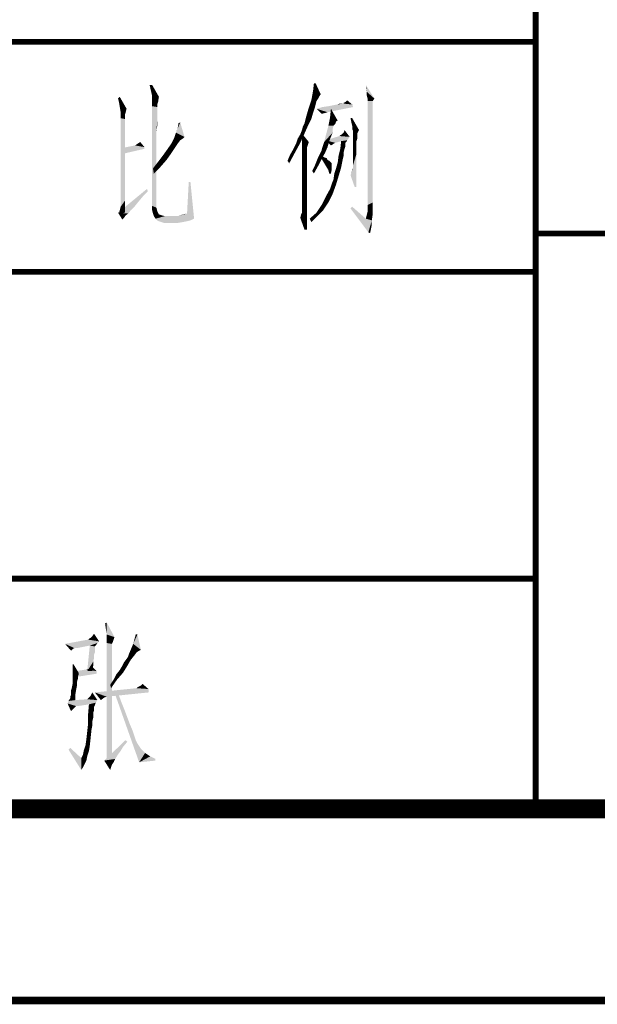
# Model space of a CAD drawing. Header units: millimetres. Extents: x 0 to 840, y 0 to 594.
# Tile 23 of 33: x 683 to 713, y 0 to 51. Entities that reach past the tile are written whole.
import ezdxf

# ---------------------------------------------------------------- set-up
doc = ezdxf.new("R2010")
doc.units = ezdxf.units.MM
doc.header["$LTSCALE"] = 46.2
doc.layers.get('0').update_dxf_attribs({"linetype": 'CONTINUOUS'})
doc.layers.add('GDU1040-22_DXF_FORMAT', color=7, linetype='CONTINUOUS')

# ---------------------------------------------------------------- blocks, each defined once
blk = doc.blocks.new('*T17')
at = {"color": 1, "linetype": 'Continuous'}
for p, q in [((0, 0), (120, 0)), ((0, 0), (0, -12)), ((60, 0), (60, -12)), ((90, 0), (90, -12)), ((120, 0), (120, -12)), ((0, -12), (120, -12))]:
    blk.add_line(p, q, dxfattribs=at)
blk = doc.blocks.new('*T18')
at = {"color": 1, "linetype": 'Continuous'}
for p, q in [((0, 0), (120, 0)), ((0, 0), (0, -16)), ((15, 0), (15, -16)), ((30, 0), (30, -16)), ((45, 0), (45, -16)), ((60, 0), (60, -16)), ((90, 0), (90, -16)), ((120, 0), (120, -16)), ((0, -16), (120, -16))]:
    blk.add_line(p, q, dxfattribs=at)
blk = doc.blocks.new('*T20')
at = {"color": 1, "linetype": 'Continuous'}
for p, q in [((0, 0), (60, 0)), ((0, 0), (0, -12)), ((60, 0), (60, -12)), ((0, -12), (60, -12))]:
    blk.add_line(p, q, dxfattribs=at)
blk = doc.blocks.new('*T21')
at = {"color": 1, "linetype": 'Continuous'}
for p, q in [((0, 0), (120, 0)), ((0, 0), (0, -50)), ((120, 0), (120, -50)), ((0, -50), (120, -50))]:
    blk.add_line(p, q, dxfattribs=at)
blk = doc.blocks.new('*T22')
at = {"color": 1, "linetype": 'Continuous'}
for p, q in [((0, 0), (120, 0)), ((0, 0), (0, -90)), ((120, 0), (120, -90)), ((0, -30), (120, -30)), ((0, -60), (120, -60)), ((0, -90), (120, -90))]:
    blk.add_line(p, q, dxfattribs=at)

msp = doc.modelspace()

# ---------------------------------------------------------------- linework, layer by layer
at = {"color": 1, "linetype": 'Continuous'}
for points in [[(698.5, 47.844), (698.367, 47.444), (698.411, 47.844)], [(698.367, 47.444), (698.5, 47.844), (698.767, 47.267)], [(689.967, 47.756), (689.967, 47.178), (689.833, 47.756)], [(689.967, 47.178), (689.967, 47.756), (690.322, 47.133)], [(698.767, 47.267), (698.278, 46.956), (698.367, 47.444)], [(698.767, 47.267), (698.678, 47.133), (698.278, 46.956)], [(701.167, 47.4), (701.122, 47.622), (701.122, 47.756)], [(701.167, 47.4), (701.122, 47.756), (701.567, 47.044)], [(701.211, 47.044), (701.167, 47.222), (701.167, 47.4)], [(701.567, 47.044), (701.211, 47.044), (701.167, 47.4)], [(688.233, 46.867), (688.189, 47.044), (688.278, 47.133)], [(688.278, 46.6), (688.233, 46.867), (688.278, 47.133)], [(688.278, 46.6), (688.278, 47.133), (688.633, 46.511)], [(690.322, 47.133), (689.967, 46.644), (689.967, 47.178)], [(690.322, 47.133), (690.278, 46.867), (689.967, 46.644)], [(690.278, 46.867), (690.233, 46.733), (689.967, 46.644)], [(698.544, 46.911), (698.189, 46.689), (698.278, 46.956)], [(698.544, 46.911), (698.5, 46.733), (698.189, 46.689)], [(698.678, 47.133), (698.633, 47.044), (698.278, 46.956)], [(698.278, 46.956), (698.633, 47.044), (698.544, 46.911)], [(699.878, 46.778), (699.967, 46.778), (699.611, 46.733)], [(699.878, 46.778), (699.611, 46.733), (699.744, 46.778)], [(700.411, 46.733), (699.611, 46.733), (699.967, 46.778)], [(699.967, 46.778), (699.967, 46.822), (700.055, 46.867)], [(700.411, 46.733), (699.967, 46.778), (700.055, 46.867)], [(700.055, 46.867), (700.144, 46.956), (700.411, 46.733)], [(701.567, 47.044), (701.211, 46.911), (701.211, 47.044)], [(701.211, 46.911), (701.567, 47.044), (701.478, 46.911)], [(701.478, 46.911), (701.478, 46.733), (701.211, 41.489)], [(701.478, 46.911), (701.211, 41.489), (701.211, 46.911)], [(688.633, 46.511), (688.322, 46.333), (688.278, 46.6)], [(688.322, 46.333), (688.633, 46.511), (688.589, 46.333)], [(688.589, 46.333), (688.544, 46.2), (688.322, 46.022)], [(688.589, 46.333), (688.322, 46.022), (688.322, 46.333)], [(690.233, 46.733), (690.233, 46.689), (689.967, 46.644)], [(689.967, 46.644), (690.233, 46.689), (690.233, 46.6)], [(690.233, 46.6), (689.967, 41.444), (689.967, 46.644)], [(690.233, 46.6), (690.233, 46.511), (689.967, 41.444)], [(690.233, 46.511), (690.233, 46.333), (689.967, 41.444)], [(690.233, 46.333), (690.233, 46.156), (689.967, 41.444)], [(698.367, 46.289), (698.011, 46.111), (698.1, 46.422)], [(698.011, 46.111), (698.367, 46.289), (698.278, 45.978)], [(698.455, 46.556), (698.1, 46.422), (698.189, 46.689)], [(698.1, 46.422), (698.455, 46.556), (698.367, 46.289)], [(698.189, 46.689), (698.5, 46.733), (698.455, 46.556)], [(700.455, 46.6), (698.544, 46.511), (698.855, 46.6)], [(698.544, 46.511), (700.455, 46.6), (699.122, 46.333)], [(699.122, 46.333), (698.811, 46.244), (698.544, 46.511)], [(699.122, 46.333), (698.989, 46.289), (698.811, 46.244)], [(698.855, 46.6), (699.167, 46.644), (700.411, 46.733)], [(698.855, 46.6), (700.411, 46.733), (700.455, 46.6)], [(699.167, 46.644), (699.389, 46.689), (700.411, 46.733)], [(699.255, 46.067), (699.3, 46.511), (699.655, 45.889)], [(700.411, 46.733), (699.389, 46.689), (699.611, 46.733)], [(701.478, 46.733), (701.478, 46.644), (701.211, 41.489)], [(701.478, 46.644), (701.478, 46.511), (701.211, 41.489)], [(701.478, 46.511), (701.478, 46.333), (701.211, 41.489)], [(701.478, 46.333), (701.478, 46.111), (701.211, 41.489)], [(688.544, 46.2), (688.544, 46.156), (688.322, 46.022)], [(688.544, 46.156), (688.544, 46.111), (688.322, 46.022)], [(688.322, 46.022), (688.544, 46.111), (688.544, 45.978)], [(688.544, 45.978), (688.322, 41.4), (688.322, 46.022)], [(688.544, 45.978), (688.544, 45.844), (688.322, 41.4)], [(688.544, 45.844), (688.544, 45.667), (688.322, 41.4)], [(690.233, 46.156), (690.189, 45.311), (689.967, 41.444)], [(690.233, 46.156), (690.233, 45.889), (690.189, 45.311)], [(690.233, 45.889), (690.233, 45.622), (690.189, 45.311)], [(691.211, 45.267), (691.3, 45.489), (691.433, 45.8)], [(691.211, 45.267), (691.433, 45.8), (691.655, 45.044)], [(691.3, 45.489), (691.344, 45.756), (691.433, 45.8)], [(698.1, 45.622), (697.833, 45.578), (697.922, 45.756)], [(698.278, 45.978), (697.922, 45.756), (698.011, 46.111)], [(697.922, 45.756), (698.278, 45.978), (698.1, 45.622)], [(699.567, 45.844), (699.167, 45.622), (699.255, 46.067)], [(699.567, 45.844), (699.522, 45.711), (699.167, 45.622)], [(699.167, 45.622), (699.522, 45.711), (699.433, 45.622)], [(699.255, 46.067), (699.655, 45.889), (699.567, 45.844)], [(700.411, 46.022), (700.367, 45.8), (700.322, 46.022)], [(700.411, 45.622), (700.367, 45.8), (700.411, 46.022)], [(700.411, 45.622), (700.411, 46.022), (700.767, 45.4)], [(701.478, 46.111), (701.478, 45.889), (701.211, 41.489)], [(701.478, 45.889), (701.478, 45.578), (701.211, 41.489)], [(688.544, 45.667), (688.544, 45.444), (688.322, 41.4)], [(688.544, 45.444), (688.544, 45.178), (688.322, 41.4)], [(690.189, 45.311), (690.189, 44.956), (689.967, 41.444)], [(691.655, 45.044), (691.122, 45), (691.211, 45.267)], [(697.567, 44.956), (697.7, 45.178), (697.922, 45.222)], [(697.567, 44.956), (697.922, 45.222), (697.7, 44.733)], [(697.922, 45.222), (697.7, 45.178), (697.789, 45.4)], [(697.789, 45.4), (697.833, 45.578), (698.1, 45.622)], [(697.789, 45.4), (698.1, 45.622), (697.922, 45.222)], [(697.789, 44.956), (697.789, 45.222), (698.144, 44.778)], [(699.433, 45.622), (699.389, 45.444), (698.944, 44.778)], [(699.433, 45.622), (698.944, 44.778), (699.167, 45.622)], [(699.389, 45.444), (699.389, 45.267), (698.944, 44.778)], [(699.389, 45.267), (699.3, 45.044), (698.944, 44.778)], [(700.278, 45.044), (699.878, 45.178), (699.967, 45.267)], [(699.967, 45.267), (700.011, 45.4), (700.278, 45.044)], [(700.767, 45.4), (700.411, 45.444), (700.411, 45.622)], [(700.767, 45.4), (700.455, 45.356), (700.411, 45.444)], [(700.455, 45.311), (700.455, 45.356), (700.767, 45.4)], [(700.455, 45.267), (700.455, 45.311), (700.767, 45.4)], [(700.455, 45.267), (700.767, 45.4), (700.678, 45.222)], [(700.678, 45.222), (700.455, 45.133), (700.455, 45.267)], [(700.455, 45.133), (700.678, 45.222), (700.678, 45.133)], [(701.478, 45.578), (701.478, 45.222), (701.211, 41.489)], [(701.478, 45.222), (701.478, 44.867), (701.211, 41.489)], [(688.544, 45.178), (688.544, 44.867), (688.322, 41.4)], [(688.544, 44.867), (688.544, 44.511), (688.322, 41.4)], [(689.078, 44.6), (689.211, 44.689), (689.344, 44.778)], [(689.078, 44.6), (689.344, 44.778), (689.567, 44.511)], [(690.189, 44.956), (690.189, 44.556), (689.967, 41.444)], [(691.3, 44.689), (690.811, 44.467), (690.989, 44.733)], [(690.811, 44.467), (691.3, 44.689), (691.122, 44.422)], [(691.567, 44.956), (690.989, 44.733), (691.122, 45)], [(691.567, 44.956), (691.433, 44.867), (690.989, 44.733)], [(690.989, 44.733), (691.433, 44.867), (691.3, 44.689)], [(691.122, 45), (691.655, 45.044), (691.567, 44.956)], [(697.344, 44.422), (697.478, 44.689), (697.7, 44.733)], [(697.344, 44.422), (697.7, 44.733), (697.433, 44.244)], [(697.7, 44.733), (697.478, 44.689), (697.567, 44.956)], [(698.144, 44.778), (697.789, 44.733), (697.789, 44.956)], [(697.789, 44.733), (698.144, 44.778), (698.1, 44.644)], [(698.1, 44.644), (697.789, 44.556), (697.789, 44.733)], [(698.855, 44.511), (698.9, 44.644), (699.211, 44.822)], [(698.855, 44.511), (699.211, 44.822), (699.122, 44.511)], [(698.9, 44.644), (698.944, 44.778), (699.211, 44.822)], [(699.3, 45.044), (699.211, 44.822), (698.944, 44.778)], [(700.278, 45.044), (699.033, 44.867), (699.744, 45.089)], [(699.033, 44.867), (700.278, 45.044), (700.144, 44.867)], [(699.033, 44.867), (700.144, 44.867), (699.833, 44.822)], [(699.033, 44.867), (699.833, 44.822), (699.522, 44.733)], [(699.033, 44.867), (699.522, 44.733), (699.433, 44.689)], [(699.433, 44.689), (699.3, 44.6), (699.033, 44.867)], [(699.433, 44.689), (699.389, 44.644), (699.3, 44.6)], [(699.744, 45.089), (699.789, 45.133), (699.878, 45.178)], [(700.278, 45.044), (699.744, 45.089), (699.878, 45.178)], [(700.055, 44.733), (699.789, 44.422), (699.833, 44.822)], [(700.055, 44.733), (700.055, 44.644), (699.789, 44.422)], [(699.833, 44.822), (700.144, 44.867), (700.1, 44.778)], [(699.833, 44.822), (700.1, 44.778), (700.055, 44.733)], [(700.678, 45.133), (700.678, 45.089), (700.455, 45.044)], [(700.678, 45.133), (700.455, 45.044), (700.455, 45.133)], [(700.455, 45.044), (700.678, 45.089), (700.678, 45.044)], [(700.678, 45.044), (700.678, 44.956), (700.455, 44.867)], [(700.678, 45.044), (700.455, 44.867), (700.455, 45.044)], [(700.455, 44.867), (700.678, 44.956), (700.633, 44.822)], [(700.633, 44.822), (700.455, 44.733), (700.455, 44.867)], [(700.455, 44.733), (700.633, 44.822), (700.633, 44.689)], [(700.633, 44.689), (700.455, 44.511), (700.455, 44.733)], [(700.633, 44.689), (700.633, 44.556), (700.455, 44.511)], [(701.478, 44.867), (701.478, 44.422), (701.211, 41.489)], [(688.544, 44.511), (688.544, 44.156), (688.322, 41.4)], [(689.567, 44.511), (688.411, 44.467), (689.078, 44.6)], [(688.411, 44.467), (689.567, 44.511), (689.567, 44.422)], [(689.567, 44.422), (688.411, 44.156), (688.411, 44.467)], [(690.189, 44.556), (690.189, 44.156), (689.967, 41.444)], [(691.122, 44.422), (690.589, 44.156), (690.811, 44.467)], [(690.589, 44.156), (691.122, 44.422), (690.944, 44.156)], [(697.033, 43.8), (697.167, 44.111), (697.433, 44.244)], [(697.033, 43.8), (697.433, 44.244), (697.122, 43.667)], [(697.433, 44.244), (697.167, 44.111), (697.344, 44.422)], [(697.789, 44.556), (698.1, 44.644), (698.055, 44.511)], [(698.055, 44.511), (697.789, 44.422), (697.789, 44.556)], [(698.055, 44.511), (698.055, 44.467), (697.789, 44.422)], [(697.789, 44.378), (697.789, 44.422), (698.055, 44.467)], [(697.789, 44.378), (698.055, 44.467), (698.055, 44.378)], [(698.055, 44.378), (697.789, 44.244), (697.789, 44.378)], [(697.789, 44.244), (698.055, 44.378), (698.055, 44.2)], [(698.055, 44.2), (697.789, 44.111), (697.789, 44.244)], [(697.789, 44.111), (698.055, 44.2), (698.055, 44.022)], [(698.633, 43.978), (698.722, 44.156), (698.989, 44.2)], [(698.633, 43.978), (698.989, 44.2), (698.811, 43.889)], [(698.989, 44.2), (698.722, 44.156), (698.811, 44.333)], [(699.122, 44.511), (698.811, 44.333), (698.855, 44.511)], [(698.811, 44.333), (699.122, 44.511), (698.989, 44.2)], [(700.011, 44.422), (699.967, 44.244), (699.7, 44.067)], [(700.011, 44.422), (699.7, 44.067), (699.789, 44.422)], [(699.7, 44.067), (699.967, 44.244), (699.967, 44.067)], [(700.055, 44.644), (700.055, 44.556), (699.789, 44.422)], [(699.789, 44.422), (700.055, 44.556), (700.011, 44.422)], [(700.455, 44.511), (700.633, 44.556), (700.633, 44.333)], [(700.633, 44.333), (700.455, 44.289), (700.455, 44.511)], [(700.455, 44.289), (700.633, 44.333), (700.633, 44.156)], [(700.633, 44.156), (700.455, 44.111), (700.455, 44.289)], [(701.478, 44.422), (701.478, 43.933), (701.211, 41.489)], [(688.544, 44.156), (688.544, 43.756), (688.322, 41.4)], [(688.544, 43.756), (688.544, 43.267), (688.322, 41.4)], [(690.189, 44.156), (690.189, 43.667), (689.967, 41.444)], [(690.189, 43.667), (690.189, 43.133), (689.967, 41.444)], [(690.411, 43.489), (690.011, 43.4), (690.322, 43.8)], [(690.944, 44.156), (690.722, 43.844), (690.322, 43.8)], [(690.944, 44.156), (690.322, 43.8), (690.589, 44.156)], [(690.322, 43.8), (690.722, 43.844), (690.411, 43.489)], [(698.055, 44.022), (697.789, 43.933), (697.789, 44.111)], [(697.789, 43.933), (698.055, 44.022), (698.055, 43.756)], [(698.055, 43.756), (697.789, 43.667), (697.789, 43.933)], [(697.789, 43.667), (698.055, 43.756), (698.055, 43.444)], [(698.055, 43.444), (697.789, 43.4), (697.789, 43.667)], [(698.455, 43.533), (698.544, 43.756), (698.811, 43.889)], [(698.455, 43.533), (698.811, 43.889), (698.633, 43.533)], [(698.811, 43.889), (698.544, 43.756), (698.633, 43.978)], [(698.767, 43.978), (698.811, 44.067), (698.944, 43.978)], [(698.944, 43.978), (698.9, 43.756), (698.767, 43.978)], [(698.944, 43.978), (699.078, 43.933), (698.9, 43.756)], [(699.078, 43.933), (699.122, 43.844), (698.9, 43.756)], [(699.122, 43.844), (699.211, 43.8), (698.9, 43.756)], [(698.9, 43.756), (699.211, 43.8), (699.344, 43.667)], [(699.344, 43.667), (699.033, 43.533), (698.9, 43.756)], [(699.344, 43.667), (699.344, 43.578), (699.033, 43.533)], [(699.833, 43.444), (699.567, 43.4), (699.655, 43.711)], [(699.967, 44.067), (699.922, 43.889), (699.655, 43.711)], [(699.967, 44.067), (699.655, 43.711), (699.7, 44.067)], [(699.655, 43.711), (699.922, 43.889), (699.833, 43.444)], [(700.455, 43.889), (700.455, 44.111), (700.633, 44.156)], [(700.455, 43.756), (700.455, 43.889), (700.633, 44.156)], [(700.455, 43.578), (700.455, 43.756), (700.633, 44.156)], [(700.455, 43.489), (700.455, 43.578), (700.633, 44.156)], [(700.455, 43.4), (700.455, 43.489), (700.633, 44.156)], [(700.544, 42.422), (700.455, 43.4), (700.633, 44.156)], [(700.544, 42.422), (700.633, 44.156), (700.633, 42.422)], [(701.478, 43.933), (701.478, 43.444), (701.211, 41.489)], [(688.544, 43.267), (688.544, 42.778), (688.322, 41.4)], [(690.011, 43.4), (690.411, 43.489), (690.055, 43.133)], [(697.789, 43.4), (698.055, 43.444), (698.055, 43.133)], [(698.055, 43.133), (697.789, 43.089), (697.789, 43.4)], [(698.633, 43.533), (698.322, 43.267), (698.455, 43.533)], [(698.322, 43.267), (698.633, 43.533), (698.411, 43.133)], [(699.033, 43.533), (699.344, 43.578), (699.344, 43.489)], [(699.344, 43.489), (699.167, 43.311), (699.033, 43.533)], [(699.344, 43.489), (699.344, 43.356), (699.167, 43.311)], [(699.211, 43.133), (699.167, 43.311), (699.344, 43.356)], [(699.211, 43.133), (699.344, 43.356), (699.3, 43.133)], [(699.478, 43.133), (699.567, 43.4), (699.833, 43.444)], [(699.478, 43.133), (699.833, 43.444), (699.7, 43)], [(700.322, 43.044), (700.367, 43.178), (700.455, 43.4)], [(700.544, 42.422), (700.322, 43.044), (700.455, 43.4)], [(700.367, 43.178), (700.411, 43.311), (700.455, 43.4)], [(700.411, 43.311), (700.411, 43.356), (700.455, 43.4)], [(701.478, 43.444), (701.478, 42.867), (701.211, 41.489)], [(688.544, 42.778), (688.544, 42.289), (688.322, 41.4)], [(690.189, 43.133), (690.189, 42.6), (689.967, 41.444)], [(691.967, 42.689), (691.789, 41.044), (691.878, 42.689)], [(691.789, 41.044), (691.967, 42.689), (692.144, 40.911)], [(697.789, 42.733), (697.789, 43.089), (698.055, 43.133)], [(697.789, 42.733), (698.055, 43.133), (698.055, 42.733)], [(698.055, 42.733), (697.789, 42.378), (697.789, 42.733)], [(697.789, 42.378), (698.055, 42.733), (698.055, 42.333)], [(699.344, 42.6), (699.433, 42.822), (699.7, 43)], [(699.344, 42.6), (699.7, 43), (699.567, 42.556)], [(699.7, 43), (699.433, 42.822), (699.478, 43.133)], [(701.478, 42.867), (701.478, 42.289), (701.211, 41.489)], [(689.744, 42.2), (688.189, 41.089), (689.7, 42.333)], [(689.744, 42.2), (689.478, 41.933), (688.189, 41.089)], [(688.544, 42.289), (688.544, 41.711), (688.322, 41.4)], [(690.189, 42.6), (690.189, 42.022), (689.967, 41.444)], [(698.055, 42.333), (697.789, 42.067), (697.789, 42.378)], [(697.789, 42.067), (698.055, 42.333), (698.055, 41.933)], [(699.389, 42.067), (699.033, 41.933), (699.255, 42.333)], [(699.567, 42.556), (699.255, 42.333), (699.344, 42.6)], [(699.255, 42.333), (699.567, 42.556), (699.389, 42.067)], [(701.478, 42.289), (701.478, 41.622), (701.211, 41.489)], [(689.478, 41.933), (689.255, 41.667), (688.189, 41.089)], [(689.255, 41.667), (689.078, 41.444), (688.189, 41.089)], [(688.322, 41.4), (688.544, 41.711), (688.544, 41.089)], [(689.967, 41.444), (690.189, 42.022), (690.189, 41.356)], [(698.055, 41.933), (697.789, 41.8), (697.789, 42.067)], [(697.789, 41.578), (697.789, 41.8), (698.055, 41.933)], [(697.789, 41.578), (698.055, 41.933), (698.055, 41.578)], [(699.167, 41.622), (698.811, 41.489), (699.033, 41.933)], [(698.811, 41.489), (699.167, 41.622), (698.9, 41.222)], [(699.033, 41.933), (699.389, 42.067), (699.167, 41.622)], [(701.211, 41.133), (701.211, 41.489), (701.478, 41.622)], [(701.211, 41.133), (701.478, 41.622), (701.478, 41)], [(689.078, 41.444), (688.855, 41.222), (688.189, 41.089)], [(688.189, 41.089), (688.855, 41.222), (688.722, 41.044)], [(688.189, 41.089), (688.722, 41.044), (688.589, 40.956)], [(688.589, 40.956), (688.411, 40.733), (688.189, 41.089)], [(688.544, 41.089), (688.233, 41.044), (688.322, 41.4)], [(690.189, 41.356), (689.967, 41.222), (689.967, 41.444)], [(689.967, 41.222), (690.189, 41.356), (690.233, 41.178)], [(690.233, 41.178), (690.011, 41.044), (689.967, 41.222)], [(690.011, 41.044), (690.233, 41.178), (690.322, 41)], [(697.744, 41), (697.789, 41.089), (698.055, 41.222)], [(697.744, 41), (698.055, 41.222), (698.055, 41)], [(698.055, 41.578), (697.789, 41.4), (697.789, 41.578)], [(697.789, 41.267), (697.789, 41.4), (698.055, 41.578)], [(697.789, 41.267), (698.055, 41.578), (698.055, 41.222)], [(698.055, 41.222), (697.789, 41.178), (697.789, 41.267)], [(697.789, 41.089), (697.789, 41.178), (698.055, 41.222)], [(698.589, 40.911), (698.189, 40.778), (698.544, 41.089)], [(698.9, 41.222), (698.544, 41.089), (698.811, 41.489)], [(698.544, 41.089), (698.9, 41.222), (698.589, 40.911)], [(700.322, 41.311), (700.411, 41.4), (701.122, 40.778)], [(701.122, 40.778), (701.255, 40.067), (700.322, 41.311)], [(701.478, 41), (701.122, 40.778), (701.211, 41.133)], [(688.589, 40.956), (688.5, 40.822), (688.411, 40.733)], [(690.322, 41), (690.055, 40.911), (690.011, 41.044)], [(690.322, 41), (690.455, 40.956), (690.055, 40.911)], [(690.055, 40.911), (690.455, 40.956), (690.633, 40.911)], [(690.633, 40.911), (690.144, 40.778), (690.055, 40.911)], [(691.3, 40.911), (692.144, 40.911), (690.144, 40.778)], [(690.633, 40.911), (691.3, 40.911), (690.144, 40.778)], [(690.144, 40.778), (692.144, 40.911), (692.144, 40.778)], [(692.144, 40.778), (690.233, 40.689), (690.144, 40.778)], [(690.233, 40.689), (692.144, 40.778), (691.967, 40.689)], [(691.967, 40.689), (690.322, 40.644), (690.233, 40.689)], [(690.322, 40.644), (691.967, 40.689), (691.789, 40.644)], [(691.789, 40.644), (690.455, 40.6), (690.322, 40.644)], [(690.455, 40.6), (691.789, 40.644), (691.567, 40.6)], [(691.567, 40.6), (690.589, 40.556), (690.455, 40.6)], [(690.589, 40.556), (691.567, 40.6), (691.3, 40.556)], [(691.3, 40.911), (691.567, 41), (691.789, 41.044)], [(692.144, 40.911), (691.3, 40.911), (691.789, 41.044)], [(698.055, 41), (697.7, 40.822), (697.744, 41)], [(697.7, 40.822), (698.055, 41), (698.055, 40.689)], [(698.055, 40.689), (697.922, 40.2), (697.7, 40.822)], [(698.055, 40.689), (698.055, 40.422), (697.922, 40.2)], [(698.189, 40.778), (698.589, 40.911), (698.278, 40.6)], [(701.122, 40.778), (701.478, 41), (701.433, 40.689)], [(701.122, 40.778), (701.433, 40.689), (701.255, 40.067)], [(701.433, 40.689), (701.433, 40.467), (701.255, 40.067)], [(697.922, 40.2), (698.055, 40.422), (698.055, 40.2)], [(701.433, 40.467), (701.389, 40.244), (701.255, 40.067)], [(701.255, 40.067), (701.389, 40.244), (701.344, 40.022)], [(687.555, 19.356), (687.511, 19.667), (687.6, 19.711)], [(687.6, 19.089), (687.555, 19.356), (687.6, 19.711)], [(687.6, 19.089), (687.6, 19.711), (688, 18.956)], [(686.844, 19), (686.933, 19.133), (687.2, 18.733)], [(688, 18.956), (687.6, 18.867), (687.6, 19.089)], [(689.2, 19.089), (688.978, 18.6), (689.111, 19.089)], [(688.978, 18.6), (689.2, 19.089), (689.378, 18.289)], [(687.2, 18.733), (685.422, 18.6), (686.622, 18.822)], [(687.2, 18.733), (687.111, 18.644), (685.422, 18.6)], [(686.711, 18.511), (685.422, 18.6), (687.111, 18.644)], [(685.422, 18.6), (686.711, 18.511), (685.911, 18.378)], [(685.422, 18.6), (685.911, 18.378), (685.822, 18.333)], [(685.822, 18.333), (685.733, 18.244), (685.422, 18.6)], [(686, 18.378), (685.911, 18.378), (686.711, 18.511)], [(686, 18.378), (686.711, 18.511), (686.044, 18.378)], [(686.978, 18.467), (686.578, 17.178), (686.711, 18.511)], [(686.622, 18.822), (686.667, 18.867), (686.755, 18.911)], [(687.2, 18.733), (686.622, 18.822), (686.755, 18.911)], [(686.711, 18.511), (687.111, 18.644), (687.022, 18.511)], [(686.711, 18.511), (687.022, 18.511), (686.978, 18.467)], [(687.2, 18.733), (686.755, 18.911), (686.844, 19)], [(687.6, 18.867), (688, 18.956), (687.955, 18.822)], [(687.955, 18.822), (687.6, 18.644), (687.6, 18.867)], [(687.955, 18.822), (687.911, 18.689), (687.6, 18.644)], [(687.6, 18.644), (687.911, 18.689), (687.867, 18.6)], [(687.867, 18.6), (687.6, 12.422), (687.6, 18.644)], [(687.867, 18.6), (687.867, 18.511), (687.6, 12.422)], [(687.867, 18.511), (687.867, 18.467), (687.6, 12.422)], [(689.378, 18.289), (688.755, 18.067), (688.978, 18.6)], [(686.978, 18.467), (686.978, 18.378), (686.578, 17.178)], [(686.978, 18.378), (686.978, 18.333), (686.578, 17.178)], [(686.978, 18.333), (686.978, 18.244), (686.578, 17.178)], [(686.978, 18.244), (686.978, 18.156), (686.578, 17.178)], [(686.978, 18.156), (686.933, 18.022), (686.578, 17.178)], [(686.933, 18.022), (686.933, 17.844), (686.578, 17.178)], [(687.867, 18.467), (687.867, 18.378), (687.6, 12.422)], [(687.867, 18.378), (687.867, 18.244), (687.6, 12.422)], [(687.867, 18.244), (687.867, 18.067), (687.6, 12.422)], [(687.867, 18.067), (687.867, 17.889), (687.6, 12.422)], [(688.622, 17.8), (688.711, 17.933), (689.022, 17.978)], [(688.622, 17.8), (689.022, 17.978), (688.844, 17.756)], [(689.022, 17.978), (688.711, 17.933), (688.755, 18.067)], [(689.378, 18.289), (689.289, 18.244), (688.755, 18.067)], [(689.289, 18.244), (689.155, 18.156), (688.755, 18.067)], [(688.755, 18.067), (689.155, 18.156), (689.022, 17.978)], [(685.867, 17.533), (686.133, 17.089), (685.822, 17.044)], [(685.867, 17.533), (685.822, 17.044), (685.822, 17.533)], [(686.933, 17.844), (686.889, 17.667), (686.578, 17.178)], [(686.889, 17.667), (686.889, 17.444), (686.578, 17.178)], [(687.867, 17.889), (687.867, 17.622), (687.6, 12.422)], [(687.867, 17.622), (687.867, 17.311), (687.6, 12.422)], [(688.4, 17.444), (688.489, 17.622), (688.844, 17.756)], [(688.4, 17.444), (688.844, 17.756), (688.667, 17.444)], [(688.844, 17.756), (688.489, 17.622), (688.622, 17.8)], [(685.822, 17.044), (686.133, 17.089), (686.133, 17)], [(686.133, 17), (685.822, 16.556), (685.822, 17.044)], [(686.133, 17), (686.089, 16.911), (685.822, 16.556)], [(687.067, 17.178), (685.955, 17.178), (686.267, 17.222)], [(687.067, 17.178), (687.067, 17.044), (685.955, 16.867)], [(687.067, 17.178), (685.955, 16.867), (685.955, 17.178)], [(687.067, 17.178), (686.267, 17.222), (686.533, 17.267)], [(687.067, 17.178), (686.533, 17.267), (686.711, 17.311)], [(686.578, 17.178), (686.889, 17.444), (686.844, 17.178)], [(686.711, 17.311), (686.844, 17.4), (687.067, 17.178)], [(687.867, 17.311), (687.867, 16.956), (687.6, 12.422)], [(687.867, 16.956), (687.867, 16.556), (687.6, 12.422)], [(687.955, 16.733), (688.089, 17), (688.444, 17.089)], [(687.955, 16.733), (688.444, 17.089), (688.133, 16.733)], [(688.444, 17.089), (688.089, 17), (688.267, 17.222)], [(688.667, 17.444), (688.267, 17.222), (688.4, 17.444)], [(688.267, 17.222), (688.667, 17.444), (688.444, 17.089)], [(686.044, 16.422), (685.778, 16.333), (685.822, 16.556)], [(686.089, 16.911), (686.089, 16.778), (685.822, 16.556)], [(686.089, 16.778), (686.044, 16.6), (685.822, 16.556)], [(685.822, 16.556), (686.044, 16.6), (686.044, 16.422)], [(687.867, 16.556), (687.867, 16.111), (687.6, 12.422)], [(688.133, 16.733), (687.778, 16.467), (687.955, 16.733)], [(687.778, 16.467), (688.133, 16.733), (687.822, 16.289)], [(689.378, 16.422), (689.467, 16.511), (689.778, 16.244)], [(685.955, 15.933), (685.689, 15.844), (685.733, 15.933)], [(685.689, 15.756), (685.689, 15.844), (685.955, 15.933)], [(685.689, 15.756), (685.955, 15.933), (685.955, 15.667)], [(686, 16.2), (685.733, 16.156), (685.778, 16.333)], [(685.733, 16.022), (685.733, 16.156), (686, 16.2)], [(685.733, 15.933), (685.733, 16.022), (686, 16.2)], [(685.733, 15.933), (686, 16.2), (685.955, 15.933)], [(685.778, 16.333), (686.044, 16.422), (686, 16.2)], [(686.755, 15.889), (686.844, 16.067), (687.111, 15.667)], [(689.778, 16.244), (686.978, 16.067), (689.155, 16.289)], [(686.978, 16.067), (689.778, 16.244), (689.778, 16.067)], [(686.978, 16.067), (689.778, 16.067), (687.6, 15.844)], [(686.978, 16.067), (687.6, 15.844), (687.467, 15.8)], [(687.467, 15.8), (687.289, 15.667), (686.978, 16.067)], [(687.867, 16.111), (687.867, 15.622), (687.6, 12.422)], [(688.178, 16.067), (689.289, 12.422), (688, 16.067)], [(688.178, 16.067), (688.355, 15.578), (689.289, 12.422)], [(689.155, 16.289), (689.289, 16.378), (689.378, 16.422)], [(689.778, 16.244), (689.155, 16.289), (689.378, 16.422)], [(689.155, 16.289), (689.2, 16.333), (689.289, 16.378)], [(687.022, 15.533), (685.555, 15.489), (685.6, 15.622)], [(686.667, 15.444), (685.555, 15.489), (687.022, 15.533)], [(685.555, 15.489), (686.667, 15.444), (686, 15.356)], [(685.555, 15.489), (686, 15.356), (685.955, 15.311)], [(685.955, 15.311), (685.733, 15.089), (685.555, 15.489)], [(685.955, 15.667), (685.6, 15.622), (685.689, 15.756)], [(685.955, 15.667), (687.111, 15.667), (685.6, 15.622)], [(685.6, 15.622), (687.111, 15.667), (687.022, 15.533)], [(687.111, 15.667), (685.955, 15.667), (686.578, 15.711)], [(686, 15.356), (686.667, 15.444), (686.089, 15.356)], [(686.578, 15.711), (686.667, 15.8), (686.755, 15.889)], [(687.111, 15.667), (686.578, 15.711), (686.755, 15.889)], [(686.578, 15.711), (686.622, 15.756), (686.667, 15.8)], [(686.978, 15.4), (686.622, 14.911), (686.667, 15.444)], [(686.667, 15.444), (687.022, 15.533), (686.978, 15.4)], [(687.867, 15.622), (687.867, 15.089), (687.6, 12.422)], [(688.355, 15.578), (688.533, 15.133), (689.289, 12.422)], [(685.955, 15.311), (685.867, 15.222), (685.733, 15.089)], [(686.978, 15.4), (686.933, 15.311), (686.622, 14.911)], [(686.933, 15.311), (686.933, 15.222), (686.622, 14.911)], [(686.933, 15.222), (686.933, 15.178), (686.622, 14.911)], [(686.933, 15.178), (686.933, 15.133), (686.622, 14.911)], [(686.933, 15.133), (686.889, 15), (686.622, 14.911)], [(686.622, 14.911), (686.889, 15), (686.889, 14.867)], [(686.889, 14.867), (686.622, 14.422), (686.622, 14.911)], [(687.867, 15.089), (687.867, 14.556), (687.6, 12.422)], [(688.533, 15.133), (688.667, 14.778), (689.289, 12.422)], [(686.844, 14.333), (686.578, 14.022), (686.622, 14.422)], [(686.889, 14.867), (686.889, 14.733), (686.622, 14.422)], [(686.889, 14.733), (686.844, 14.556), (686.622, 14.422)], [(686.622, 14.422), (686.844, 14.556), (686.844, 14.333)], [(687.867, 14.556), (687.867, 13.933), (687.6, 12.422)], [(688.667, 14.778), (688.8, 14.422), (689.289, 12.422)], [(688.8, 14.422), (688.933, 14.111), (689.289, 12.422)], [(686.755, 13.667), (686.533, 13.622), (686.578, 14.022)], [(686.844, 14.333), (686.8, 14.111), (686.578, 14.022)], [(686.578, 14.022), (686.8, 14.111), (686.755, 13.667)], [(687.867, 13.933), (687.867, 13.267), (687.6, 12.422)], [(688.933, 14.111), (689.022, 13.844), (689.289, 12.422)], [(686.489, 13.311), (686.533, 13.622), (686.755, 13.667)], [(686.489, 13.311), (686.755, 13.667), (686.711, 13.267)], [(688.667, 13.489), (687.467, 12.511), (688.578, 13.578)], [(688.667, 13.489), (688.444, 13.222), (687.467, 12.511)], [(689.022, 13.844), (689.111, 13.578), (689.289, 12.422)], [(689.111, 13.578), (689.2, 13.4), (689.289, 12.422)], [(689.2, 13.4), (689.378, 13.133), (689.289, 12.422)], [(685.6, 13.089), (685.689, 13.178), (686.267, 12.644)], [(686.267, 12.644), (686.267, 12.022), (685.6, 13.089)], [(686.667, 13), (686.355, 12.822), (686.4, 13.044)], [(686.355, 12.822), (686.667, 13), (686.578, 12.733)], [(686.711, 13.267), (686.4, 13.044), (686.489, 13.311)], [(686.4, 13.044), (686.711, 13.267), (686.667, 13)], [(688.444, 13.222), (688.311, 13), (687.467, 12.511)], [(688.311, 13), (688.178, 12.822), (687.467, 12.511)], [(687.867, 13.267), (687.867, 12.6), (687.6, 12.422)], [(689.378, 13.133), (689.6, 12.911), (689.289, 12.422)], [(689.6, 12.911), (689.867, 12.733), (689.289, 12.422)], [(686.578, 12.733), (686.267, 12.644), (686.355, 12.822)], [(686.267, 12.644), (686.578, 12.733), (686.533, 12.511)], [(686.267, 12.644), (686.533, 12.511), (686.267, 12.022)], [(686.533, 12.511), (686.444, 12.333), (686.267, 12.022)], [(686.444, 12.333), (686.355, 12.156), (686.267, 12.022)], [(688.178, 12.822), (688.044, 12.6), (687.467, 12.511)], [(687.467, 12.511), (688.044, 12.6), (687.955, 12.422)], [(687.467, 12.511), (687.955, 12.422), (687.867, 12.289)], [(687.867, 12.289), (687.778, 12.022), (687.467, 12.511)], [(689.867, 12.733), (690.133, 12.6), (689.289, 12.422)], [(690.133, 12.6), (690.133, 12.511), (689.289, 12.422)], [(687.867, 12.289), (687.822, 12.156), (687.778, 12.022)]]:
    msp.add_solid(points, dxfattribs=at)
at = {"layer": 'GDU1040-22_DXF_FORMAT', "color": 1, "linetype": 'Continuous'}
for points, const_width in [([(710, 10), (710, 100)], 0.3), ([(470, 50), (710, 50)], 0.3), ([(710, 40), (830, 40)], 0.3), ([(590, 38), (710, 38)], 0.3), ([(590, 22), (710, 22)], 0.3), ([(-0.2, 0), (840, 0)], 0.4)]:
    msp.add_lwpolyline(points, dxfattribs=dict(at, const_width=const_width))
at = {"layer": 'GDU1040-22_DXF_FORMAT', "color": 7, "linetype": 'Continuous', "const_width": 1}
msp.add_lwpolyline([(49.5, 10), (830.5, 10)], dxfattribs=at)

# ---------------------------------------------------------------- block references
for name, p in [('*T21', (589.85, 100)), ('*T22', (709.85, 100)), ('*T17', (589.85, 50)), ('*T18', (589.85, 38)), ('*T20', (649.85, 22))]:
    msp.add_blockref(name, p)

doc.saveas('drawing.dxf')
